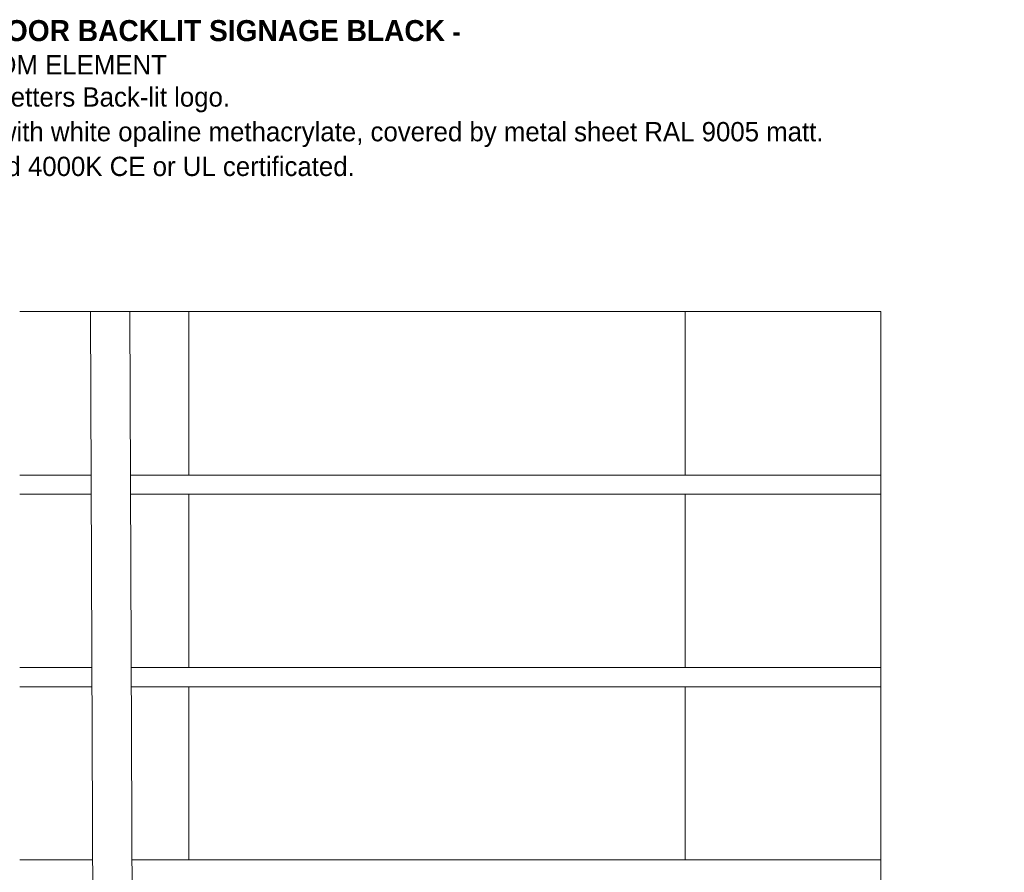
# Model space of a CAD drawing. Header units: centimetres. Extents: x -2854 to 18796, y -762 to 9238.
# Tile 103 of 173: x 928 to 1184, y 501 to 722. Entities that reach past the tile are written whole.
import ezdxf
from ezdxf import colors
from ezdxf.entities.mleader import LeaderData, LeaderLine
from ezdxf.math import Vec2, Vec3

# ---------------------------------------------------------------- set-up
doc = ezdxf.new("R2010")
doc.units = ezdxf.units.CM
doc.header["$LTSCALE"] = 0.3
doc.layers.add('F-FUR TEXT', color=251, linetype='Continuous', lineweight=5)
doc.layers.add('XR_EXIST_WALLS_0.05', color=4, linetype='Continuous', lineweight=5)
doc.styles.add('KIKO Milano_Light', font='Arial.ttf')

msp = doc.modelspace()

# ---------------------------------------------------------------- linework, layer by layer
at = {"layer": 'XR_EXIST_WALLS_0.05'}
for points in [[(927.71, 646.26), (946.12, 646.26)], [(948.14, 136.62), (946.12, 646.26)], [(946.12, 646.26), (956.3, 646.26)], [(956.3, 646.26), (971.71, 646.26)], [(958.32, 136.34), (956.3, 646.26)], [(971.71, 603.78), (971.71, 646.26)], [(1100.71, 646.26), (1151.57, 646.26)], [(1100.71, 603.78), (1100.71, 646.26)], [(1151.57, 646.26), (1151.57, 158.26)], [(946.29, 603.78), (927.71, 603.78)], [(971.71, 603.78), (956.47, 603.78)], [(1151.59, 603.78), (1151.57, 603.78), (1100.71, 603.78)], [(927.71, 598.78), (946.31, 598.78)], [(956.49, 598.78), (971.71, 598.78)], [(971.71, 553.78), (971.71, 598.78)], [(1100.71, 598.78), (1151.57, 598.78)], [(1100.71, 553.78), (1100.71, 598.78)], [(1151.59, 598.78), (1151.57, 598.78)], [(946.49, 553.78), (927.71, 553.78)], [(971.71, 553.78), (956.67, 553.78)], [(1151.59, 553.78), (1151.57, 553.78), (1100.71, 553.78)], [(927.71, 548.78), (946.51, 548.78)], [(956.69, 548.78), (971.71, 548.78)], [(971.71, 503.78), (971.71, 548.78)], [(1100.71, 548.78), (1151.57, 548.78)], [(1100.71, 503.78), (1100.71, 548.78)], [(1151.59, 548.78), (1151.57, 548.78)], [(946.69, 503.78), (927.71, 503.78)], [(971.71, 503.78), (956.87, 503.78)], [(1151.59, 503.78), (1151.57, 503.78), (1100.71, 503.78)]]:
    msp.add_lwpolyline(points, dxfattribs=at)
at = {"layer": 'XR_EXIST_WALLS_0.05', "color": 253}
for points in [[(971.71, 646.26), (1100.71, 646.26)], [(1100.71, 603.78), (971.71, 603.78)], [(971.71, 598.78), (1100.71, 598.78)], [(1100.71, 553.78), (971.71, 553.78)], [(971.71, 548.78), (1100.71, 548.78)], [(1100.71, 503.78), (971.71, 503.78)]]:
    msp.add_lwpolyline(points, dxfattribs=at)

# ---------------------------------------------------------------- leaders
at = {"layer": 'F-FUR TEXT', "ltscale": 0.5}
ml = msp.add_multileader_mtext('Standard', dxfattribs=at)
ml.set_content('{\\fAvenir LT Std 45 Book|b1|i0|c0|p34;OUTDOOR BACKLIT SIGNAGE BLACK\\fAptos|b1|i0|c0|p34;\\H0.91667x; - \\P\\fAvenir LT Std 45 Book|b0|i0|c0|p34;\\C160;CUSTOM ELEMENT\\f@Arial Unicode MS|b0|i0|c0|p34;\\P\\pa0.66667,sm1.07917,q*;\\fAvenir LT Std 35 Light|b0|i0|c0|p34;\\C256;Single letters Back-lit logo.^JMade with white opaline methacrylate, covered by metal sheet RAL 9005 matt.^JStrip led 4000K CE or UL certificated.}', color=256, style='KIKO Milano_Light')
ml.set_leader_properties(color=256)
ml.build(insert=Vec2(0, 0))
ml.multileader.update_dxf_attribs({"dogleg_length": 20, "arrow_head_size": 5.1, "scale": 20})
ctx = ml.context
ctx.base_point, ctx.scale, ctx.char_height, ctx.arrow_head_size, ctx.landing_gap_size, ctx.plane_origin = Vec3(899.75, 718.48), 20, 5.46875, 5.1, 3.65, Vec3(-1774.1, -1036.63)
notes = []
notes.append((ctx, [(0, (1, 1, 0), (885.17, 718.48), (1, 0), 14.58, [(0, [(885.21, 573.75)], 0, [])])]))
ctx.mtext.insert, ctx.mtext.rotation, ctx.mtext.width, ctx.mtext.defined_height = Vec3(903.4, 722.02), -4.712389, 169.2624, 14.39
ml = msp.add_multileader_mtext('Standard', dxfattribs=at)
ml.set_content('{\\fAvenir LT Std 45 Book|b1|i0|c0|p34;OUTDOOR BACKLIT SIGNAGE BLACK\\fAptos|b1|i0|c0|p34;\\H0.91667x; - \\P\\fAvenir LT Std 45 Book|b0|i0|c0|p34;\\C160;CUSTOM ELEMENT GEORGIAN LANGUAGE\\f@Arial Unicode MS|b0|i0|c0|p34;\\P\\pxa0.66667,sm1.07917;\\fAvenir LT Std 35 Light|b0|i0|c0|p34;\\C256;Single letters Back-lit logo.^JMade with white opaline methacrylate, covered by metal sheet RAL 9005 matt.^JStrip led 4000K CE or UL certificated.}', color=256, style='KIKO Milano_Light')
ml.set_leader_properties(color=256)
ml.build(insert=Vec2(0, 0))
ml.multileader.update_dxf_attribs({"dogleg_length": 20, "arrow_head_size": 5.83, "scale": 20})
ctx = ml.context
ctx.base_point, ctx.scale, ctx.char_height, ctx.arrow_head_size, ctx.landing_gap_size, ctx.plane_origin = Vec3(530.24, 713.43), 20, 6.24845, 5.83, 4.17, Vec3(-2303.15, -1235.49)
notes.append((ctx, [(1, (1, 1, 0), (735.13, 713.43), (-1, 0), 16.66, [(0, [(735.79, 575.93)], 0, [])])]))
ctx.mtext.insert, ctx.mtext.rotation, ctx.mtext.width, ctx.mtext.defined_height = Vec3(534.41, 717.48), -4.712389, 193.3947, 16.44
for ctx, leaders in notes:
    for number, flags, end, landing, length, lines in leaders:
        leader = LeaderData()
        leader.index, (leader.has_last_leader_line, leader.has_dogleg_vector, leader.attachment_direction) = number, flags
        leader.last_leader_point, leader.dogleg_vector, leader.dogleg_length = Vec3(end), Vec3(landing), length
        for number, points, colour, breaks in lines:
            line = LeaderLine()
            line.index, line.vertices, line.color, line.breaks = number, Vec3.list(points), colors.encode_raw_color(colour), breaks
            leader.lines.append(line)
        ctx.leaders.append(leader)

doc.saveas('drawing.dxf')
